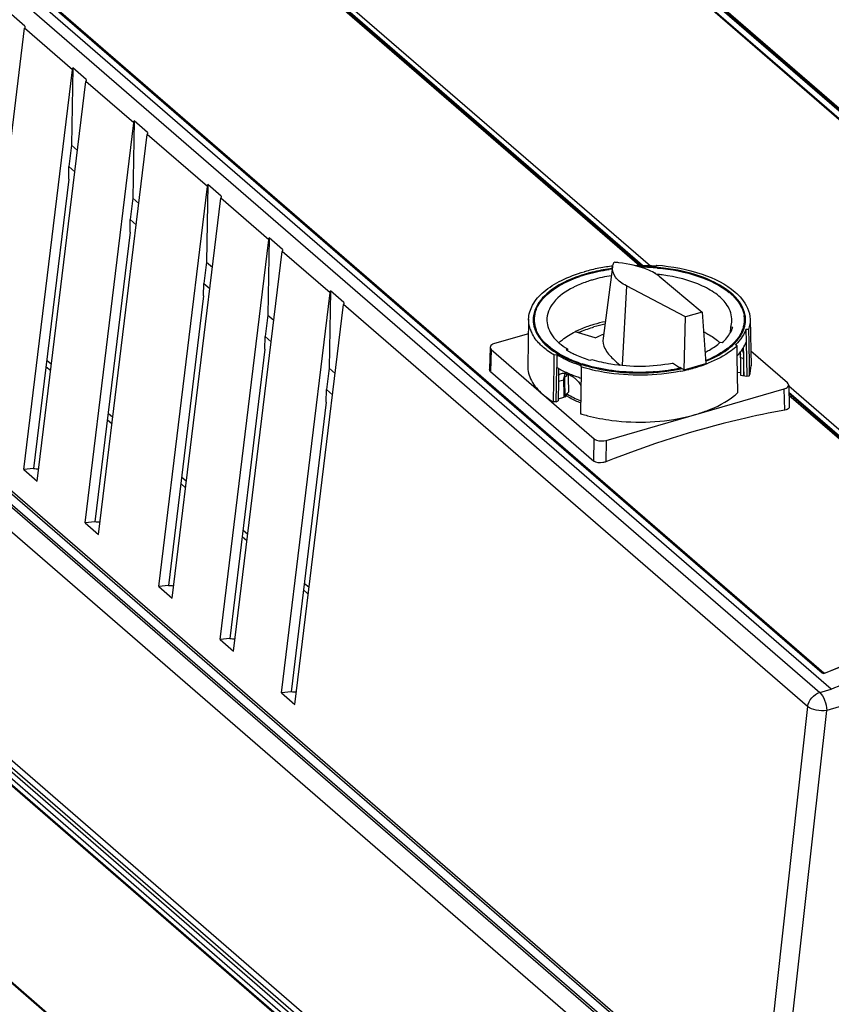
# Model space of a CAD drawing. Header units: inches. Extents: x 0 to 117, y 0 to 83.
# Tile 41 of 59: x 99.64 to 104.2, y 22.81 to 28.34. Entities that reach past the tile are written whole.
import ezdxf

# ---------------------------------------------------------------- set-up
doc = ezdxf.new("R2010")
doc.units = ezdxf.units.IN
doc.header["$LTSCALE"] = 6.431102
doc.header["$MEASUREMENT"] = 0
doc.layers.get('0').update_dxf_attribs({"linetype": 'CONTINUOUS'})

msp = doc.modelspace()

# ---------------------------------------------------------------- linework, layer by layer
at = {"color": 7, "linetype": 'CONTINUOUS'}
for p, q in [((97.6728, 30.157), (104.1378, 24.5581)), ((104.203, 24.5769), (97.738, 30.1758)), ((99.5683, 30.0868), (103.1864, 26.9534)), ((102.4844, 29.3653), (106.9485, 25.4993)), ((106.8926, 25.4831), (102.4286, 29.3491)), ((106.8978, 25.4823), (102.4337, 29.3483)), ((102.4392, 29.3471), (106.9033, 25.4811)), ((106.9378, 25.4911), (102.4737, 29.3571)), ((106.9431, 25.4952), (102.4791, 29.3612)), ((100.878, 28.9014), (103.1251, 26.9554)), ((100.8843, 28.906), (103.1372, 26.9549)), ((103.1426, 26.9549), (100.8872, 28.908)), ((99.6631, 28.5547), (104.1517, 24.6674)), ((104.1544, 24.6672), (99.6658, 28.5544)), ((104.1609, 24.6661), (99.6723, 28.5534)), ((99.6735, 28.2995), (99.5982, 28.3647)), ((99.3981, 26.0423), (99.6718, 28.288)), ((99.9405, 28.0553), (99.6718, 28.288)), ((99.6668, 25.8096), (99.9405, 28.0553)), ((99.9427, 28.0664), (99.9356, 27.6315)), ((100.018, 28.0012), (99.9427, 28.0664)), ((99.7426, 25.744), (100.0163, 27.9896)), ((100.285, 27.7569), (100.0163, 27.9896)), ((100.2872, 27.768), (100.2801, 27.3332)), ((100.3624, 27.7028), (100.2872, 27.768)), ((100.0113, 25.5113), (100.285, 27.7569)), ((100.0871, 25.4457), (100.3608, 27.6913)), ((100.6984, 27.3989), (100.3608, 27.6913)), ((99.9356, 27.6315), (99.9206, 27.5116)), ((99.9356, 27.6315), (99.9691, 27.6025)), ((97.1838, 27.5506), (103.7234, 21.8872)), ((99.9193, 27.4413), (99.9206, 27.5116)), ((99.9206, 27.5116), (99.9544, 27.4823)), ((103.4056, 22.2988), (97.477, 27.4331)), ((97.4855, 27.4436), (103.4141, 22.3094)), ((103.4237, 22.3595), (97.5361, 27.4583)), ((97.5446, 27.4681), (103.4248, 22.3757)), ((99.9193, 27.4413), (99.7214, 25.8152)), ((100.4247, 25.1533), (100.6984, 27.3989)), ((100.7005, 27.41), (100.6935, 26.9752)), ((100.7758, 27.3448), (100.7005, 27.41)), ((100.2801, 27.3332), (100.2651, 27.2133)), ((100.2801, 27.3332), (100.3136, 27.3042)), ((100.5004, 25.0877), (100.7741, 27.3333)), ((101.0429, 27.1006), (100.7741, 27.3333)), ((100.2638, 27.143), (100.2651, 27.2133)), ((100.2651, 27.2133), (100.2989, 27.184)), ((100.2638, 27.143), (100.0659, 25.5169)), ((100.7691, 24.855), (101.0429, 27.1006)), ((101.045, 27.1117), (101.038, 26.6769)), ((101.1203, 27.0465), (101.045, 27.1117)), ((100.8449, 24.7893), (101.1186, 27.035)), ((101.3873, 26.8023), (101.1186, 27.035)), ((100.6935, 26.9752), (100.6785, 26.8553)), ((100.6935, 26.9752), (100.727, 26.9462)), ((102.9744, 26.9477), (102.921, 26.5471)), ((103.2153, 26.9516), (103.2226, 26.958)), ((103.2153, 26.9098), (103.2153, 26.9127)), ((103.2364, 26.895), (103.4778, 26.6945)), ((100.6772, 26.785), (100.6785, 26.8553)), ((100.6785, 26.8553), (100.7123, 26.826)), ((103.0519, 26.8417), (103.0285, 26.3957)), ((103.384, 26.6674), (103.0519, 26.8417)), ((100.6772, 26.785), (100.4793, 25.1589)), ((101.1136, 24.5566), (101.3873, 26.8023)), ((101.3895, 26.8134), (101.3824, 26.3785)), ((101.4648, 26.7482), (101.3895, 26.8134)), ((101.1894, 24.491), (101.4631, 26.7366)), ((104.0701, 24.4789), (101.4631, 26.7366)), ((101.038, 26.6769), (101.0229, 26.557)), ((101.038, 26.6769), (101.0715, 26.6479)), ((102.5028, 26.654), (102.4975, 26.3932)), ((103.3756, 26.3698), (103.384, 26.6674)), ((103.4778, 26.6945), (103.384, 26.6674)), ((103.4778, 26.6945), (103.4979, 26.4052)), ((103.7467, 26.654), (103.752, 26.3932)), ((103.6369, 26.5799), (103.6381, 26.6104)), ((103.6494, 26.6084), (103.6381, 26.6104)), ((101.0216, 26.4867), (101.023, 26.5569)), ((101.023, 26.5569), (101.0568, 26.5276)), ((102.5011, 26.5722), (102.3105, 26.5171)), ((102.877, 26.5496), (102.7643, 26.5841)), ((103.7374, 26.5971), (103.7229, 26.5957)), ((103.723, 26.5957), (103.7243, 26.5285)), ((103.7374, 26.5971), (103.7388, 26.5259)), ((102.2865, 26.4956), (102.2831, 26.3732)), ((102.7207, 26.4875), (102.7128, 26.4829)), ((102.7207, 26.4875), (102.7208, 26.4832)), ((103.5791, 26.5248), (103.5905, 26.5228)), ((103.6737, 26.5046), (103.664, 26.5102)), ((103.6744, 26.4679), (103.6737, 26.5046)), ((103.7102, 26.4852), (103.7101, 26.4957)), ((103.7243, 26.5285), (103.7243, 26.5256)), ((103.7243, 26.5256), (103.728, 26.3341)), ((103.7388, 26.5259), (103.7414, 26.393)), ((101.0217, 26.4866), (100.8238, 24.8606)), ((102.2925, 26.4835), (102.2891, 26.3605)), ((102.2925, 26.4835), (102.8705, 25.9829)), ((102.6453, 26.3834), (102.6462, 26.4522)), ((102.6618, 26.4536), (102.6462, 26.4522)), ((102.6617, 26.4475), (102.661, 26.3892)), ((102.6618, 26.4536), (102.6617, 26.4475)), ((102.7208, 26.4832), (102.7209, 26.4782)), ((103.6744, 26.4661), (103.6744, 26.4679)), ((103.6747, 26.4494), (103.6744, 26.4661)), ((103.6749, 26.4402), (103.6747, 26.4494)), ((103.6787, 26.2429), (103.6749, 26.4402)), ((103.6928, 26.4373), (103.6928, 26.3401)), ((103.7106, 26.4342), (103.6928, 26.4373)), ((103.7005, 26.479), (103.702, 26.4785)), ((103.71, 26.4492), (103.7106, 26.4342)), ((103.7107, 26.4637), (103.7102, 26.4852)), ((103.7108, 26.4234), (103.7106, 26.4342)), ((103.7111, 26.4424), (103.7107, 26.4637)), ((103.957, 26.2965), (103.7503, 26.4755)), ((99.8181, 26.3636), (99.791, 26.3871)), ((99.7956, 26.425), (99.8227, 26.4016)), ((101.3824, 26.3785), (101.3674, 26.2586)), ((101.3824, 26.3785), (101.4159, 26.3495)), ((102.6429, 26.2033), (102.6453, 26.3834)), ((102.6582, 26.1907), (102.6609, 26.3832)), ((102.661, 26.3892), (102.6609, 26.3832)), ((102.671, 26.3774), (102.6707, 26.35)), ((102.7978, 26.3863), (102.797, 26.3238)), ((102.7978, 26.3863), (102.7985, 26.3942)), ((102.8495, 26.4235), (102.8574, 26.4281)), ((103.3385, 26.3884), (103.31, 26.4081)), ((103.3527, 26.3785), (103.3385, 26.3884)), ((103.3531, 26.3854), (103.3527, 26.3785)), ((103.3531, 26.3854), (103.3561, 26.3833)), ((103.3561, 26.3833), (103.3639, 26.3779)), ((103.3639, 26.3779), (103.3756, 26.3698)), ((103.3756, 26.3698), (103.4979, 26.4052)), ((103.7122, 26.3577), (103.7119, 26.3999)), ((103.7414, 26.393), (103.7425, 26.3355)), ((102.2891, 26.3605), (102.8696, 25.8577)), ((102.6707, 26.35), (102.67, 26.3008)), ((102.7148, 26.3341), (102.7046, 26.3282)), ((102.7046, 26.3282), (102.7048, 26.3128)), ((102.7236, 26.3448), (102.7365, 26.3391)), ((102.7246, 26.3448), (102.7247, 26.3388)), ((102.7247, 26.3388), (102.7249, 26.3344)), ((102.7249, 26.3344), (102.725, 26.3288)), ((102.725, 26.3288), (102.7273, 26.2443)), ((102.797, 26.3238), (102.7964, 26.2792)), ((103.6765, 26.3575), (103.6928, 26.3547)), ((103.6928, 26.3401), (103.728, 26.3341)), ((103.728, 26.3341), (103.7425, 26.3355)), ((102.67, 26.3008), (102.6687, 26.2029)), ((102.7012, 26.3127), (102.67, 26.3038)), ((102.7026, 26.2353), (102.7012, 26.3127)), ((102.7048, 26.3128), (102.7061, 26.2182)), ((102.7964, 26.2792), (102.7958, 26.2356)), ((103.9636, 26.2846), (103.967, 26.1613)), ((103.9637, 26.2802), (105.4986, 24.951)), ((101.3661, 26.1883), (101.3675, 26.2586)), ((101.3675, 26.2586), (101.4013, 26.2293)), ((102.6688, 26.2062), (102.7029, 26.2161)), ((102.7028, 26.2239), (102.7026, 26.2353)), ((102.7029, 26.2182), (102.7028, 26.2239)), ((102.7029, 26.2161), (102.7029, 26.2182)), ((102.7061, 26.2182), (102.7163, 26.2241)), ((102.7163, 26.2241), (102.7162, 26.2356)), ((102.7958, 26.2356), (102.7945, 26.1377)), ((102.9378, 25.9739), (103.939, 26.2629)), ((103.9423, 26.1437), (103.939, 26.2629)), ((105.3758, 25.0208), (103.9648, 26.2428)), ((103.9649, 26.2382), (105.3729, 25.0188)), ((103.9652, 26.2278), (105.3666, 25.0142)), ((101.3662, 26.1883), (101.1683, 24.5622)), ((102.6427, 26.1893), (102.6429, 26.2033)), ((102.6582, 26.1907), (102.6686, 26.1967)), ((102.6687, 26.2029), (102.6686, 26.1967)), ((100.1401, 26.1267), (100.1672, 26.1033)), ((102.7945, 26.1377), (102.7944, 26.1234)), ((100.1626, 26.0653), (100.1355, 26.0887)), ((102.8696, 25.8577), (102.8705, 25.9829)), ((102.9378, 25.9739), (102.9369, 25.8535)), ((97.691, 25.8292), (103.4578, 20.835)), ((103.4321, 20.7896), (97.6654, 25.7838)), ((97.6756, 25.802), (103.4424, 20.8078)), ((99.7214, 25.8152), (99.6668, 25.8096)), ((99.6668, 25.8096), (99.7426, 25.744)), ((100.5535, 25.7687), (100.5806, 25.7453)), ((97.6644, 25.749), (103.4312, 20.7548)), ((97.6655, 25.7147), (103.4323, 20.7205)), ((100.576, 25.7073), (100.5489, 25.7307)), ((103.4365, 20.7111), (97.6697, 25.7053)), ((103.4582, 20.6901), (97.6914, 25.6843)), ((100.0659, 25.5169), (100.0113, 25.5113)), ((100.0113, 25.5113), (100.0871, 25.4457)), ((100.898, 25.4704), (100.9251, 25.4469)), ((100.9205, 25.4089), (100.8934, 25.4324)), ((101.2425, 25.172), (101.2696, 25.1486)), ((100.4793, 25.1589), (100.4247, 25.1533)), ((100.4247, 25.1533), (100.5004, 25.0877)), ((101.2649, 25.1106), (101.2379, 25.1341)), ((100.8238, 24.8606), (100.7691, 24.855)), ((100.7691, 24.855), (100.8449, 24.7893)), ((97.6809, 24.5924), (103.5407, 19.5177)), ((97.6851, 24.5844), (103.5414, 19.5128)), ((101.1683, 24.5622), (101.1136, 24.5566)), ((101.1136, 24.5566), (101.1894, 24.491)), ((104.1378, 24.5581), (104.203, 24.5769)), ((104.0701, 24.4789), (103.8, 22.0508)), ((103.908, 22.0375), (104.1771, 24.457)), ((104.247, 24.4772), (104.1771, 24.457))]:
    msp.add_line(p, q, dxfattribs=at)
for points in [[(104.1542, 24.6673), (104.154, 24.6674), (104.1537, 24.6676), (104.1534, 24.6677), (104.1531, 24.6677), (104.1527, 24.6677), (104.1524, 24.6677), (104.152, 24.6676), (104.1517, 24.6674)], [(104.1684, 24.6668), (104.1681, 24.6667), (104.1662, 24.6661), (104.1642, 24.6657), (104.1622, 24.6655), (104.1602, 24.6654), (104.1584, 24.6656), (104.1568, 24.666), (104.1556, 24.6665), (104.1547, 24.667), (104.1544, 24.6672)], [(104.1609, 24.6661), (104.1601, 24.6659), (104.1593, 24.6657), (104.1587, 24.6656)], [(104.1684, 24.6668), (104.1685, 24.6669), (104.1686, 24.6669), (104.1688, 24.6669), (104.169, 24.6668), (104.1692, 24.6667), (104.1694, 24.6665)]]:
    msp.add_lwpolyline(points, dxfattribs=at)
for centre, radius, start, end in [((103.0786, 26.0011), 0.9565, 103.4095, 105.8669), ((103.1018, 25.9011), 1.0592, 98.8137, 103.3769), ((103.1163, 25.8135), 1.148, 97.0481, 98.855), ((103.1153, 25.866), 1.0796, 97.5852, 98.512), ((103.1157, 25.8544), 1.0942, 97.4853, 98.2051), ((102.9143, 26.143), 0.8337, 83.3971, 85.3007), ((103.1248, 25.739), 1.216, 89.9999, 91.0984), ((103.1249, 25.7482), 1.2068, 85.7074, 90.0083), ((103.1248, 25.767), 1.1792, 87.2467, 89.4683), ((103.1258, 25.7885), 1.1576, 85.2553, 87.2488), ((103.1273, 25.8072), 1.1388, 85.0042, 85.2511), ((103.053, 26.1295), 0.8086, 107.0799, 108.9599), ((103.0636, 26.0877), 0.8549, 106.1004, 106.9414), ((103.0679, 26.0399), 0.9163, 105.8831, 106.015), ((103.0615, 26.1025), 0.8369, 106.7691, 107.0891), ((103.0645, 26.0924), 0.8474, 106.2404, 106.7687), ((103.0672, 26.0755), 0.8676, 105.9584, 106.102), ((103.0668, 26.0846), 0.8555, 106.1021, 106.2411), ((103.0682, 26.1714), 0.7333, 106.0934, 107.9688), ((103.1267, 25.888), 1.0286, 85.0592, 85.3583), ((103.1282, 25.9217), 0.9889, 83.655, 84.6049), ((103.1294, 25.9329), 0.9776, 82.7149, 83.6553), ((102.9848, 26.3794), 0.5089, 116.4079, 116.9558), ((103.0067, 26.3342), 0.5591, 112.3619, 116.3525), ((103.0399, 26.2541), 0.6458, 109.1405, 112.3838), ((103.0576, 26.2043), 0.6986, 107.9736, 109.169), ((103.4195, 26.5484), 0.331, 45.6054, 50.7637), ((102.679, 26.6508), 0.1507, 170.6546, 188.9895), ((102.6877, 26.6236), 0.1595, 162.4931, 169.8836), ((102.6825, 26.6509), 0.1483, 175.1699, 184.018), ((102.6866, 26.6504), 0.1524, 166.4934, 175.1306), ((103.566, 26.6508), 0.1493, 0.0446, 9.6987), ((103.5617, 26.6237), 0.1596, 9.7361, 18.0063), ((103.5701, 26.6508), 0.1511, 0.0078, 8.9895), ((102.6862, 26.6583), 0.1845, 198.4118, 205.7712), ((102.6811, 26.6249), 0.1528, 170.3965, 171.3623), ((102.6821, 26.6514), 0.1538, 188.9759, 189.5394), ((102.6819, 26.6248), 0.1536, 169.9336, 170.397), ((102.6875, 26.6524), 0.1594, 189.5938, 197.8438), ((102.6822, 26.6304), 0.148, 179.9804, 181.7808), ((102.684, 26.6305), 0.1498, 181.7996, 188.9864), ((102.6858, 26.6512), 0.1516, 184.055, 192.7243), ((102.696, 26.655), 0.1682, 197.8064, 200.1482), ((102.6971, 26.6539), 0.1632, 192.7746, 201.0323), ((103.0925, 25.8505), 0.8055, 101.3914, 106.0453), ((103.0921, 25.8382), 0.8039, 101.5232, 106.0483), ((103.5452, 26.6563), 0.1708, 335.5029, 343.5051), ((103.5592, 26.6521), 0.1562, 343.5368, 352.0699), ((103.5524, 26.6554), 0.1694, 339.8703, 341.9031), ((103.5618, 26.6525), 0.1595, 341.8491, 350.5937), ((103.5662, 26.6304), 0.1491, 351.7673, 358.1905), ((103.5665, 26.6509), 0.1488, 352.1141, 359.983), ((103.5674, 26.6304), 0.1479, 358.2023, 359.9802), ((103.5688, 26.6512), 0.1524, 350.6642, 352.0461), ((103.5709, 26.6509), 0.1503, 352.0407, 359.9645), ((102.7066, 26.6591), 0.1795, 200.192, 206.0776), ((102.9954, 26.1219), 0.5167, 115.2482, 116.5592), ((103.016, 26.0632), 0.5661, 112.7521, 114.4222), ((103.0688, 26.1546), 0.4392, 109.6147, 111.2376), ((103.0743, 26.1392), 0.4556, 109.2656, 109.6226), ((103.5111, 26.6762), 0.2157, 326.2896, 328.0734), ((103.5244, 26.6681), 0.2001, 328.0289, 333.6759), ((103.5137, 26.6801), 0.2261, 325.4424, 326.9028), ((103.5422, 26.6593), 0.1803, 333.6815, 339.8224), ((103.3854, 26.3221), 0.2765, 46.34, 48.1613), ((103.3982, 26.7785), 0.3639, 307.8782, 310.3241), ((103.3929, 26.7899), 0.3804, 307.6328, 308.3755), ((103.4155, 26.762), 0.3446, 308.3028, 313.5732), ((103.4274, 26.7446), 0.3191, 310.2648, 315.5561), ((103.4406, 26.7352), 0.3078, 313.6434, 315.2756), ((103.4596, 26.7166), 0.2812, 315.2365, 319.5656), ((103.4447, 26.7391), 0.317, 313.7753, 314.3243), ((103.5177, 26.6082), 0.2229, 325.4302, 328.3771), ((102.9209, 26.8838), 0.4943, 237.4737, 240.4017), ((102.9457, 26.927), 0.5441, 240.3856, 242.3032), ((102.958, 26.9502), 0.5704, 242.2919, 242.7823), ((102.9443, 26.8604), 0.4428, 238.4857, 239.6999), ((102.9618, 26.8906), 0.4777, 239.7168, 242.2815), ((102.9776, 26.9205), 0.5115, 242.2629, 243.2203), ((103.4634, 26.6516), 0.2925, 316.2686, 317.1984), ((103.4382, 26.4396), 0.2546, 1.4153, 3.1513), ((103.3543, 26.4375), 0.3385, 359.971, 1.4263), ((103.5064, 26.6159), 0.2366, 324.0213, 324.7999), ((103.5098, 26.6135), 0.2324, 324.8003, 325.4457), ((96.5011, 26.2872), 7.2117, 1.06423, 1.2334), ((102.9298, 26.842), 0.5318, 239.6227, 240.8818), ((102.9425, 26.8647), 0.5578, 240.8811, 242.0592), ((103.0207, 27.1023), 0.7421, 246.5769, 251.2064), ((103.0487, 27.1819), 0.8265, 251.144, 252.3752), ((103.0478, 27.1569), 0.7925, 250.7807, 252.0082), ((103.0677, 27.2273), 0.8689, 252.1912, 255.2356), ((103.0907, 27.3147), 0.9593, 255.2391, 258.5632), ((103.1511, 27.3503), 0.9957, 281.8352, 282.3522), ((103.1756, 27.2829), 0.9381, 284.0949, 286.5006), ((103.1996, 27.2026), 0.8544, 286.4912, 289.3436), ((103.2169, 27.1521), 0.801, 289.3688, 289.8733), ((103.22, 27.1434), 0.7918, 289.874, 290.0246), ((103.2284, 27.1207), 0.7675, 290.0171, 291.605), ((103.2348, 27.0745), 0.707, 291.7804, 292.2382), ((100.3712, 26.359), 3.341, 0.7005, 1.0642), ((102.9526, 26.8838), 0.5795, 242.0567, 242.8359), ((102.9648, 26.9076), 0.6062, 242.8414, 244.3538), ((102.9806, 26.9405), 0.6427, 244.3533, 245.8074), ((102.8001, 26.3296), 0.0955, 175.5309, 180.842), ((102.7406, 26.3277), 0.0373, 144.1859, 150.206), ((102.8109, 26.3355), 0.096, 175.586, 180.8421), ((102.7981, 26.3364), 0.0832, 172.0149, 175.5464), ((102.9919, 26.9655), 0.6702, 245.8021, 246.5097), ((102.6869, 26.2646), 0.0882, 65.3976, 67.506), ((102.9993, 26.9825), 0.6887, 246.5098, 247.2046), ((103.0101, 27.0084), 0.7167, 247.2089, 248.5611), ((103.0269, 27.0515), 0.763, 248.5673, 250.5133), ((102.6825, 26.2272), 0.1245, 48.8808, 52.9304), ((103.0455, 27.104), 0.8188, 250.5119, 252.3685), ((103.1021, 27.3684), 1.0142, 258.5354, 258.884), ((103.1037, 27.3764), 1.0223, 258.8838, 259.1021), ((103.1103, 27.4119), 1.0584, 259.1145, 261.6152), ((103.1208, 27.4859), 1.1332, 261.6343, 266.413), ((103.1248, 27.5405), 1.1879, 266.3849, 273.3835), ((103.1264, 27.5126), 1.1599, 273.383, 275.7674), ((103.1269, 27.4981), 1.1424, 274.4289, 274.7194), ((103.1311, 27.4673), 1.1144, 275.7634, 278.1958), ((103.137, 27.4254), 1.072, 278.2031, 279.6492), ((103.1414, 27.3997), 1.046, 279.6503, 280.6938), ((103.1446, 27.3821), 1.0281, 280.6954, 281.1191), ((103.1466, 27.3723), 1.0181, 281.1192, 281.4616), ((103.1485, 27.3627), 1.0083, 281.4615, 281.8355), ((103.1499, 27.3913), 1.0495, 281.2989, 281.4496), ((103.1567, 27.3588), 1.0164, 281.4371, 283.8208), ((103.1654, 27.3224), 0.9789, 283.8334, 284.1105), ((105.9576, 26.3786), 2.2455, 180.5322, 181.0681), ((103.5539, 26.3945), 0.1694, 340.0593, 340.5946), ((102.9327, 26.5901), 0.4355, 238.1179, 238.6489), ((102.9427, 26.6038), 0.4324, 238.3961, 239.0748), ((103.4236, 26.5155), 0.3733, 309.1279, 311.0424), ((103.4411, 26.4955), 0.3468, 311.0391, 313.2492), ((102.896, 26.6117), 0.4925, 236.0045, 239.0461), ((103.2652, 19.522), 6.6963, 95.20126, 95.33395), ((103.0263, 26.7722), 0.6205, 247.7975, 248.1383), ((103.0563, 26.969), 0.8852, 252.7866, 253.2381), ((103.0691, 27.0121), 0.9301, 253.2513, 255.3577), ((103.1707, 27.0483), 0.9676, 283.5947, 285.4218), ((103.1822, 27.0058), 0.9236, 285.4304, 286.1007), ((100.2861, 35.3742), 9.5753, 266.61721, 266.79671), ((100.6306, 35.0758), 9.5753, 266.61721, 266.79671), ((101.044, 34.7178), 9.5753, 266.61721, 266.79671), ((101.3885, 34.4195), 9.5753, 266.61721, 266.79671), ((104.1606, 24.6705), 0.00609, 316.3651, 325.2908), ((101.733, 34.1212), 9.5753, 266.61721, 266.79671)]:
    msp.add_arc(centre, radius, start, end, dxfattribs=at)
for centre in [(99.7001, 28.3331), (100.0446, 28.0347), (100.389, 27.7364), (100.8024, 27.3784), (101.1469, 27.0801), (101.4914, 26.7817)]:
    msp.add_ellipse(centre, major_axis=(0.0236, 0.0832), ratio=0.213614, start_param=-4.237612, end_param=-4.080521, dxfattribs=at)
for points in [[(99.9405, 28.0553), (99.9409, 28.059), (99.9417, 28.0627), (99.9427, 28.0664)], [(100.285, 27.7569), (100.2854, 27.7607), (100.2862, 27.7644), (100.2872, 27.768)], [(100.6984, 27.3989), (100.6988, 27.4027), (100.6996, 27.4064), (100.7005, 27.41)], [(101.0429, 27.1006), (101.0433, 27.1043), (101.044, 27.1081), (101.045, 27.1117)], [(102.8295, 26.9066), (102.8707, 26.9185), (102.913, 26.9274), (102.9555, 26.9337)], [(102.9744, 26.9477), (102.9757, 26.9567), (102.9786, 26.9657), (102.9826, 26.9739)], [(102.9678, 26.8986), (102.9331, 26.8931), (102.8987, 26.8856), (102.8649, 26.8759)], [(103.2364, 26.895), (103.2276, 26.9022), (103.218, 26.9086), (103.2082, 26.9143)], [(101.3873, 26.8023), (101.3878, 26.806), (101.3885, 26.8097), (101.3895, 26.8134)], [(102.5111, 26.6), (102.5054, 26.6173), (102.5024, 26.6358), (102.5028, 26.654)], [(103.7467, 26.6541), (103.7471, 26.6349), (103.7438, 26.6153), (103.7374, 26.5971)], [(102.7971, 26.5853), (102.8208, 26.5952), (102.8452, 26.6036), (102.8699, 26.6108)], [(103.6363, 26.5788), (103.6416, 26.5882), (103.6461, 26.5982), (103.6494, 26.6084)], [(103.6381, 26.6104), (103.6417, 26.6218), (103.6439, 26.6338), (103.6443, 26.6458)], [(102.5551, 26.573), (102.5512, 26.5802), (102.5477, 26.5877), (102.5447, 26.5953)], [(102.877, 26.5496), (102.8876, 26.5549), (102.8986, 26.5597), (102.9097, 26.564)], [(103.5905, 26.5228), (103.5998, 26.5313), (103.6086, 26.5404), (103.6166, 26.5502)], [(103.6166, 26.5502), (103.624, 26.5591), (103.6307, 26.5687), (103.6363, 26.5788)], [(103.6999, 26.5519), (103.6901, 26.5376), (103.6786, 26.5244), (103.6662, 26.5123)], [(103.6887, 26.5632), (103.6841, 26.5558), (103.679, 26.5487), (103.6736, 26.5419)], [(103.6736, 26.5342), (103.6797, 26.5413), (103.6854, 26.5487), (103.6906, 26.5565)], [(103.7006, 26.5855), (103.6972, 26.5778), (103.6931, 26.5704), (103.6887, 26.5632)], [(103.7229, 26.5957), (103.7179, 26.582), (103.7111, 26.5689), (103.7031, 26.5566)], [(102.2865, 26.4956), (102.2863, 26.4911), (102.2891, 26.4865), (102.2925, 26.4835)], [(102.6462, 26.4522), (102.6251, 26.4649), (102.6047, 26.4792), (102.5861, 26.4954)], [(103.6736, 26.5419), (103.6679, 26.5347), (103.6617, 26.5278), (103.6552, 26.5211)], [(103.7075, 26.4913), (103.7141, 26.5022), (103.7199, 26.5137), (103.7243, 26.5256)], [(102.7257, 26.4213), (102.7038, 26.4308), (102.6824, 26.4415), (102.6618, 26.4536)], [(102.787, 26.4087), (102.7569, 26.4192), (102.7273, 26.4315), (102.6991, 26.4462)], [(103.678, 26.4529), (103.6851, 26.4605), (103.6917, 26.4685), (103.6978, 26.477)], [(103.6912, 26.4666), (103.6918, 26.4623), (103.6922, 26.4579), (103.6924, 26.4536)], [(103.7078, 26.4668), (103.709, 26.461), (103.7096, 26.4551), (103.71, 26.4492)], [(102.9771, 26.4312), (102.9897, 26.419), (103.0031, 26.4077), (103.0169, 26.3969)], [(103.3527, 26.3785), (103.3093, 26.3694), (103.2651, 26.3632), (103.2209, 26.3595)], [(103.7125, 26.3367), (103.7121, 26.3656), (103.7119, 26.3945), (103.7108, 26.4234)], [(103.7425, 26.3355), (103.749, 26.3539), (103.7524, 26.3738), (103.752, 26.3933)], [(102.2891, 26.3605), (102.2855, 26.3635), (102.2829, 26.3685), (102.2831, 26.3732)], [(102.6704, 26.3377), (102.6745, 26.3433), (102.6807, 26.3479), (102.6874, 26.3498)], [(102.7012, 26.3127), (102.701, 26.3222), (102.7021, 26.332), (102.7056, 26.3408)], [(102.7364, 26.3391), (102.7439, 26.3358), (102.751, 26.3315), (102.7575, 26.3266)], [(102.7644, 26.321), (102.7776, 26.3095), (102.7888, 26.2951), (102.7965, 26.2792)], [(103.9636, 26.2846), (103.9635, 26.2891), (103.9605, 26.2936), (103.957, 26.2965)], [(102.5815, 26.2332), (102.5939, 26.2225), (102.6071, 26.2126), (102.6207, 26.2034)], [(102.7162, 26.2356), (102.7199, 26.2385), (102.724, 26.2409), (102.7273, 26.2443)], [(102.7205, 26.2329), (102.7433, 26.2193), (102.7673, 26.2077), (102.7918, 26.1976)], [(104.1517, 24.6674), (104.1551, 24.6646), (104.1619, 24.6631), (104.165, 24.6663)], [(104.0701, 24.4789), (104.0743, 24.5134), (104.1044, 24.5485), (104.1378, 24.5581)]]:
    msp.add_open_spline(points, degree=3, dxfattribs=at)
for points, knots in [([(102.9595, 26.9374), (102.9261, 26.9326), (102.8822, 26.9242), (102.839, 26.9127), (102.8286, 26.9097)], [0, 0, 0, 0, 0.757367, 1, 1, 1, 1]), ([(103.0519, 26.8417), (103.0287, 26.8539), (102.9884, 26.8797), (102.9718, 26.9282), (102.9744, 26.9477)], [0, 0, 0, 0, 0.571123, 1, 1, 1, 1]), ([(103.2082, 26.9143), (103.1955, 26.9216), (103.1328, 26.951), (103.0641, 26.9649), (103.0102, 26.9712)], [0, 0, 0, 0, 0.212547, 1, 1, 1, 1]), ([(103.7193, 26.6744), (103.7051, 26.7643), (103.5516, 26.8759), (103.3367, 26.9358), (103.1963, 26.9492), (103.1234, 26.9491)], [0, 0, 0, 0, 0.396497, 0.682373, 1, 1, 1, 1]), ([(103.2226, 26.958), (103.3089, 26.9511), (103.4644, 26.9226), (103.6101, 26.8526), (103.6634, 26.8064)], [0, 0, 0, 0, 0.551, 1, 1, 1, 1]), ([(103.2265, 26.9417), (103.3046, 26.9349), (103.4462, 26.9084), (103.5788, 26.8457), (103.6288, 26.8047)], [0, 0, 0, 0, 0.548376, 1, 1, 1, 1]), ([(102.5028, 26.654), (102.5033, 26.6816), (102.5219, 26.7417), (102.5902, 26.8165), (102.6909, 26.8785), (102.7711, 26.908), (102.8151, 26.9206)], [0, 0, 0, 0, 0.190671, 0.414205, 0.68451, 1, 1, 1, 1]), ([(102.8145, 26.9056), (102.7767, 26.8941), (102.6632, 26.8521), (102.5441, 26.7593), (102.5303, 26.6753)], [0, 0, 0, 0, 0.316848, 1, 1, 1, 1]), ([(102.5384, 26.686), (102.5436, 26.7078), (102.5718, 26.7656), (102.6598, 26.8406), (102.7429, 26.8779), (102.7903, 26.8942)], [0, 0, 0, 0, 0.198397, 0.555814, 1, 1, 1, 1]), ([(103.6443, 26.6458), (103.6455, 26.6756), (103.6256, 26.7335), (103.5611, 26.7967), (103.4411, 26.8662), (103.3311, 26.8927), (103.2534, 26.9026)], [0, 0, 0, 0, 0.177992, 0.33917, 0.532366, 1, 1, 1, 1]), ([(102.7542, 26.833), (102.7121, 26.8116), (102.6402, 26.7652), (102.6037, 26.6815), (102.6052, 26.6457)], [0, 0, 0, 0, 0.568046, 1, 1, 1, 1]), ([(103.651, 26.7849), (103.6593, 26.7767), (103.6877, 26.7456), (103.708, 26.706), (103.7132, 26.6759)], [0, 0, 0, 0, 0.276188, 1, 1, 1, 1]), ([(103.6634, 26.8064), (103.6761, 26.7954), (103.7178, 26.7545), (103.7459, 26.6961), (103.7467, 26.6541)], [0, 0, 0, 0, 0.285024, 1, 1, 1, 1]), ([(102.6052, 26.6457), (102.6064, 26.6158), (102.6346, 26.5497), (102.6889, 26.5071), (102.7207, 26.4875)], [0, 0, 0, 0, 0.443901, 1, 1, 1, 1]), ([(102.8699, 26.6246), (102.8614, 26.6221), (102.8291, 26.6122), (102.7976, 26.5999), (102.775, 26.5892)], [0, 0, 0, 0, 0.260542, 1, 1, 1, 1]), ([(102.5861, 26.4954), (102.5788, 26.5016), (102.553, 26.5258), (102.5312, 26.5548), (102.52, 26.5781)], [0, 0, 0, 0, 0.270483, 1, 1, 1, 1]), ([(102.5453, 26.5801), (102.5505, 26.5695), (102.5782, 26.5241), (102.6205, 26.4891), (102.6551, 26.467)], [0, 0, 0, 0, 0.222801, 1, 1, 1, 1]), ([(102.6991, 26.4462), (102.6827, 26.4547), (102.6273, 26.487), (102.5771, 26.5327), (102.5551, 26.573)], [0, 0, 0, 0, 0.286084, 1, 1, 1, 1]), ([(102.6733, 26.5222), (102.6794, 26.528), (102.7072, 26.5521), (102.739, 26.5714), (102.7643, 26.5841)], [0, 0, 0, 0, 0.230729, 1, 1, 1, 1]), ([(102.921, 26.5471), (102.9185, 26.5279), (102.9288, 26.4818), (102.9592, 26.4484), (102.9771, 26.4312)], [0, 0, 0, 0, 0.439115, 1, 1, 1, 1]), ([(103.4857, 26.5838), (103.4938, 26.5798), (103.5234, 26.5639), (103.5514, 26.5445), (103.5698, 26.5281)], [0, 0, 0, 0, 0.267956, 1, 1, 1, 1]), ([(102.3105, 26.5171), (102.307, 26.5161), (102.2969, 26.5125), (102.2867, 26.503), (102.2865, 26.4956)], [0, 0, 0, 0, 0.325124, 1, 1, 1, 1]), ([(103.4936, 26.4678), (103.5018, 26.472), (103.532, 26.4882), (103.5605, 26.508), (103.5791, 26.5248)], [0, 0, 0, 0, 0.268002, 1, 1, 1, 1]), ([(103.6216, 26.4913), (103.6129, 26.4845), (103.574, 26.4569), (103.531, 26.4354), (103.497, 26.4217)], [0, 0, 0, 0, 0.231095, 1, 1, 1, 1]), ([(103.5024, 26.42), (103.5141, 26.4248), (103.557, 26.4437), (103.598, 26.4676), (103.6252, 26.4886)], [0, 0, 0, 0, 0.268734, 1, 1, 1, 1]), ([(103.6737, 26.5046), (103.6633, 26.4948), (103.6142, 26.4544), (103.5568, 26.4252), (103.511, 26.4071)], [0, 0, 0, 0, 0.224831, 1, 1, 1, 1]), ([(102.6971, 26.443), (102.7051, 26.4389), (102.7391, 26.4224), (102.7746, 26.4089), (102.802, 26.4001)], [0, 0, 0, 0, 0.238689, 1, 1, 1, 1]), ([(102.7472, 26.4638), (102.755, 26.4599), (102.7881, 26.4442), (102.8227, 26.4316), (102.8495, 26.4235)], [0, 0, 0, 0, 0.23812, 1, 1, 1, 1]), ([(103.702, 26.4785), (103.7027, 26.4781), (103.704, 26.4769), (103.7049, 26.4753), (103.7053, 26.4745)], [0, 0, 0, 0, 0.445249, 1, 1, 1, 1]), ([(103.7053, 26.4745), (103.7058, 26.4734), (103.7068, 26.4708), (103.7074, 26.4682), (103.7078, 26.4668)], [0, 0, 0, 0, 0.451821, 1, 1, 1, 1]), ([(102.4975, 26.3932), (102.4969, 26.3648), (102.5141, 26.3022), (102.5563, 26.255), (102.5815, 26.2332)], [0, 0, 0, 0, 0.460531, 1, 1, 1, 1]), ([(103.3555, 26.3621), (103.2161, 26.3342), (103.0235, 26.3315), (102.8407, 26.373), (102.7978, 26.3863)], [0, 0, 0, 0, 0.759885, 1, 1, 1, 1]), ([(103.2151, 26.3591), (103.1794, 26.3563), (103.0409, 26.3521), (102.9008, 26.3715), (102.8031, 26.4032)], [0, 0, 0, 0, 0.258366, 1, 1, 1, 1]), ([(102.8574, 26.4281), (102.8923, 26.4176), (103.0407, 26.3846), (103.1967, 26.3865), (103.31, 26.4081)], [0, 0, 0, 0, 0.240453, 1, 1, 1, 1]), ([(102.6874, 26.3498), (102.6952, 26.3521), (102.7071, 26.351), (102.7177, 26.3473), (102.7206, 26.3461)], [0, 0, 0, 0, 0.718527, 1, 1, 1, 1]), ([(102.7056, 26.3408), (102.706, 26.3417), (102.7068, 26.3436), (102.7078, 26.3454), (102.7083, 26.3462)], [0, 0, 0, 0, 0.507761, 1, 1, 1, 1]), ([(103.939, 26.2629), (103.9426, 26.264), (103.9528, 26.2675), (103.9638, 26.277), (103.9636, 26.2846)], [0, 0, 0, 0, 0.326849, 1, 1, 1, 1]), ([(102.7163, 26.2241), (102.7223, 26.2205), (102.7476, 26.2057), (102.7744, 26.1933), (102.7951, 26.1849)], [0, 0, 0, 0, 0.2381, 1, 1, 1, 1]), ([(103.4384, 26.1184), (103.4603, 26.1247), (103.5381, 26.1504), (103.6132, 26.1884), (103.6592, 26.2259)], [0, 0, 0, 0, 0.277048, 1, 1, 1, 1]), ([(103.967, 26.1612), (103.9671, 26.1593), (103.9635, 26.1485), (103.9508, 26.1453), (103.9423, 26.1437)], [0, 0, 0, 0, 0.185516, 1, 1, 1, 1]), ([(102.8339, 26.1121), (102.8787, 26.1004), (103.0648, 26.0658), (103.2593, 26.0742), (103.3981, 26.1078)], [0, 0, 0, 0, 0.244788, 1, 1, 1, 1]), ([(103.9423, 26.1437), (103.8581, 26.1285), (103.5163, 26.0571), (103.182, 25.9506), (102.9369, 25.8535)], [0, 0, 0, 0, 0.244962, 1, 1, 1, 1]), ([(102.8705, 25.9829), (102.8742, 25.9797), (102.8951, 25.969), (102.9203, 25.9689), (102.9378, 25.9739)], [0, 0, 0, 0, 0.210692, 1, 1, 1, 1]), ([(102.9369, 25.8535), (102.9311, 25.8512), (102.9092, 25.8456), (102.8822, 25.8468), (102.8696, 25.8577)], [0, 0, 0, 0, 0.273008, 1, 1, 1, 1]), ([(105.3667, 25.0132), (105.2665, 24.9969), (104.8577, 24.9172), (104.4591, 24.7876), (104.1684, 24.6668)], [0, 0, 0, 0, 0.243876, 1, 1, 1, 1]), ([(105.371, 25.0134), (105.2705, 24.9971), (104.8606, 24.9175), (104.4609, 24.7876), (104.1694, 24.6665)], [0, 0, 0, 0, 0.243848, 1, 1, 1, 1]), ([(104.2027, 24.5772), (104.309, 24.6227), (104.7283, 24.7866), (105.1675, 24.9015), (105.4983, 24.9512)], [0, 0, 0, 0, 0.256903, 1, 1, 1, 1]), ([(104.1378, 24.5581), (104.1507, 24.5469), (104.1687, 24.5129), (104.1769, 24.4766), (104.1771, 24.457)], [0, 0, 0, 0, 0.466658, 1, 1, 1, 1]), ([(104.1771, 24.457), (104.1576, 24.4539), (104.1202, 24.4559), (104.0834, 24.4679), (104.0701, 24.4789)], [0, 0, 0, 0, 0.534547, 1, 1, 1, 1])]:
    msp.add_open_spline(points, degree=3, knots=knots, dxfattribs=at)

doc.saveas('drawing.dxf')
